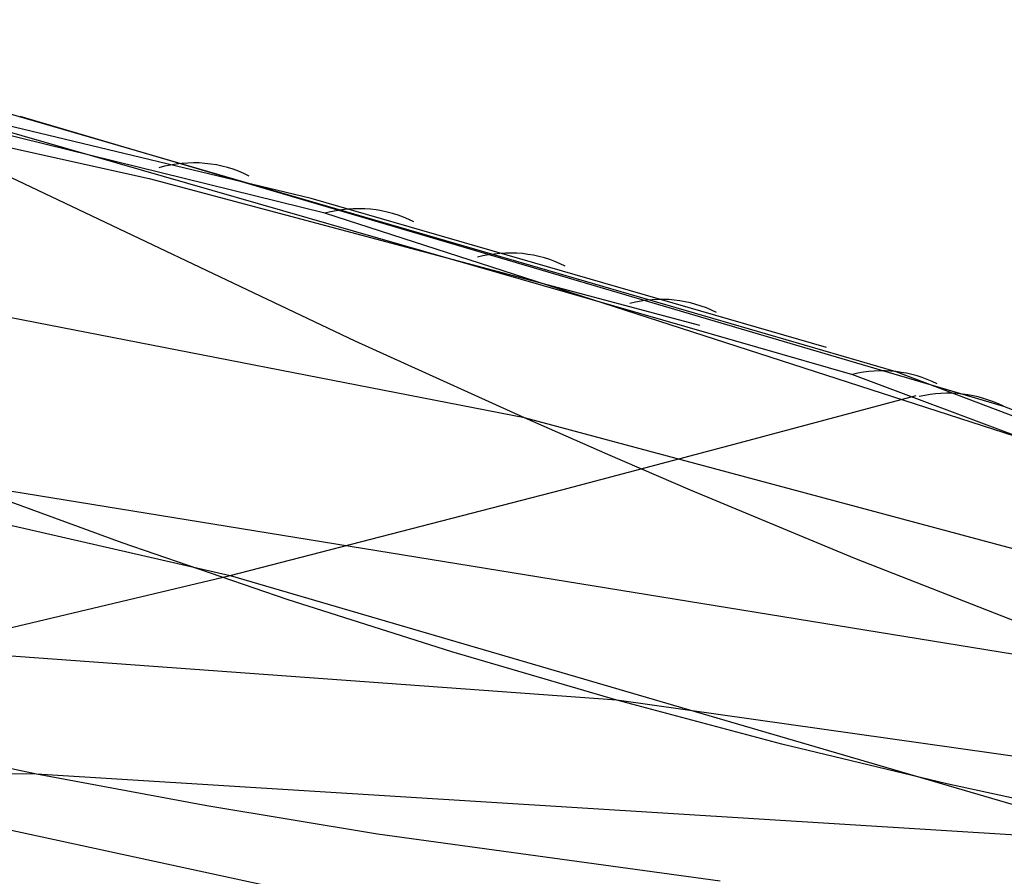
# Model space of a CAD drawing. Extents: x -3378 to 3007, y -425 to 173.
# Tile 45 of 256: x -2767 to -2700, y -304 to -245. Entities that reach past the tile are written whole.
import ezdxf

# ---------------------------------------------------------------- set-up
doc = ezdxf.new("R2010")
doc.units = 0
doc.layers.add('PREDEFINITO', color=7, linetype='CONTINUOUS')

msp = doc.modelspace()

# ---------------------------------------------------------------- linework, layer by layer
at = {"layer": 'PREDEFINITO'}
for p, q in [((-2746.607, -258.198, 2715.237), (-2800.253, -244.956, 2591.288)), ((-2744.531, -266.946, 2592.962), (-2786.388, -247.057, 2605.783)), ((-2796.125, -247.516, 2609.258), (-2758.62, -255.825, 2691.977)), ((-2747.534, -257.185, 2691.627), (-2783.111, -248.641, 2604.785)), ((-2773.745, -251.035, 2652.557), (-2710.527, -269.214, 2798.507)), ((-2770.54, -250.693, 2651.218), (-2707.553, -269.027, 2797.257)), ((-2767.468, -251.56, 2649.806), (-2700.203, -271.396, 2806.482)), ((-2767.468, -251.56, 2649.806), (-2700.203, -271.396, 2806.482)), ((-2758.62, -255.825, 2691.977), (-2720.979, -265.845, 2774.392)), ((-2712.312, -267.376, 2778.256), (-2747.534, -257.185, 2691.627)), ((-2683.972, -278.439, 2859.741), (-2746.607, -258.198, 2715.237)), ((-2732.954, -272.183, 2588.977), (-2774.793, -264.022, 2487.017)), ((-2732.954, -272.183, 2588.977), (-2744.531, -266.946, 2592.962)), ((-2710.527, -269.214, 2798.507), (-2641.995, -294.906, 2956.41)), ((-2707.553, -269.027, 2797.257), (-2639.417, -294.885, 2955.308)), ((-2718.614, -273.979, 2815.182), (-2706.178, -270.659, 2808.537)), ((-2700.203, -271.396, 2806.482), (-2634.412, -296.729, 2960.161)), ((-2700.203, -271.396, 2806.482), (-2634.412, -296.729, 2960.161)), ((-2651.916, -293.934, 2790.731), (-2732.954, -272.183, 2588.977)), ((-2727.255, -274.692, 2586.852), (-2732.954, -272.183, 2588.977)), ((-2798.032, -272.667, 2734.172), (-2753.067, -282.971, 2831.985)), ((-2730.39, -277.114, 2821.189), (-2718.614, -273.979, 2815.182)), ((-2721.595, -277.132, 2584.633), (-2727.255, -274.692, 2586.852)), ((-2688.203, -290.212, 2569.715), (-2771.738, -276.62, 2366.668)), ((-2760.453, -280.742, 2361.734), (-2771.738, -276.62, 2366.668)), ((-2753.067, -282.971, 2831.985), (-2730.39, -277.114, 2821.189)), ((-2710.374, -281.796, 2579.937), (-2721.595, -277.132, 2584.633)), ((-2749.179, -284.602, 2356.688), (-2760.453, -280.742, 2361.734)), ((-2699.256, -286.161, 2574.946), (-2710.374, -281.796, 2579.937)), ((-2776.308, -288.503, 2842.232), (-2753.067, -282.971, 2831.985)), ((-2753.067, -282.971, 2831.985), (-2657.253, -311.009, 3036.681)), ((-2737.912, -288.187, 2351.543), (-2749.179, -284.602, 2356.688)), ((-2726.644, -291.488, 2346.316), (-2812.58, -285.266, 2142.211)), ((-2726.644, -291.488, 2346.316), (-2737.912, -288.187, 2351.543)), ((-2644.143, -303.198, 2547.36), (-2726.644, -291.488, 2346.316)), ((-2715.368, -294.497, 2341.023), (-2726.644, -291.488, 2346.316)), ((-2799.926, -293.498, 2852.095), (-2718.89, -310.999, 3027.425)), ((-2766.329, -296.544, 2122.324), (-2777.945, -294.11, 2127.313)), ((-2704.076, -297.222, 2335.684), (-2715.368, -294.497, 2341.023)), ((-2766.329, -296.544, 2122.324), (-2853.512, -295.932, 1919.176)), ((-2681.412, -301.856, 2324.95), (-2766.329, -296.544, 2122.324)), ((-2754.678, -298.725, 2117.322), (-2766.329, -296.544, 2122.324)), ((-2692.76, -299.671, 2330.32), (-2704.076, -297.222, 2335.684)), ((-2743, -300.666, 2112.306), (-2754.678, -298.725, 2117.322)), ((-2719.579, -303.882, 2102.221), (-2743, -300.666, 2112.306))]:
    msp.add_line(p, q, dxfattribs=at)
at = {"layer": 'PREDEFINITO', "extrusion": (0.392278, -0.106247, 0.91369)}
msp.add_arc((-975.974, 3459.374, 1402.158), 10, 349.33963, 28.88692, dxfattribs=at)
at = {"layer": 'PREDEFINITO', "extrusion": (0.39201, -0.112023, 0.913115)}
msp.add_arc((-1011.674, 3448.806, 1431.55), 10, 350.04092, 29.08109, dxfattribs=at)
at = {"layer": 'PREDEFINITO', "extrusion": (0.391749, -0.117359, 0.912557)}
msp.add_arc((-1044.162, 3438.844, 1458.546), 10, 350.6995, 29.24251, dxfattribs=at)
at = {"layer": 'PREDEFINITO', "extrusion": (0.391477, -0.12273, 0.911967)}
msp.add_arc((-1076.366, 3428.65, 1485.495), 10, 351.37253, 29.38834, dxfattribs=at)
at = {"layer": 'PREDEFINITO', "extrusion": (0.391065, -0.130665, 0.91104)}
msp.add_arc((-1123.012, 3413.332, 1524.736), 10, 352.38463, 29.57625, dxfattribs=at)
at = {"layer": 'PREDEFINITO', "extrusion": (0.390938, -0.133083, 0.910745)}
msp.add_arc((-1137.003, 3408.61, 1536.494), 10, 352.69683, 29.6286, dxfattribs=at)

doc.saveas('drawing.dxf')
